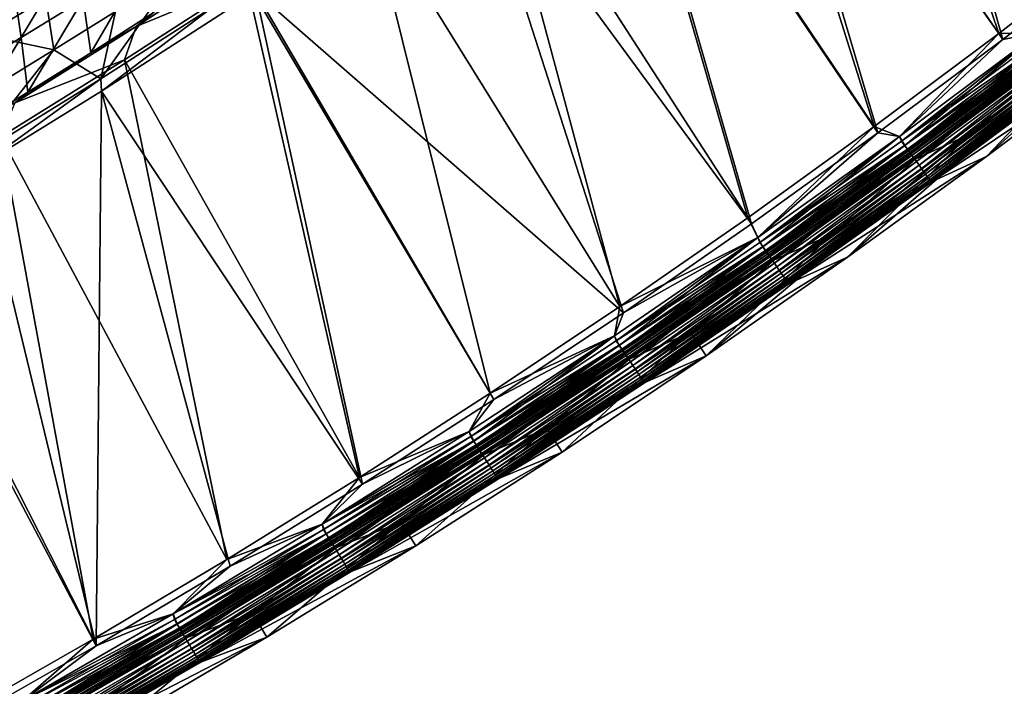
# Model space of a CAD drawing. Header units: metres. Extents: x 0 to 1400, y -1400 to 0.
# Tile 185 of 256: x 904 to 1010, y -1267 to -1196. Entities that reach past the tile are written whole.
import ezdxf

# ---------------------------------------------------------------- set-up
doc = ezdxf.new("R2010")
doc.units = ezdxf.units.M

msp = doc.modelspace()

# ---------------------------------------------------------------- linework, layer by layer
at = {"layer": 'None'}
for points in [[(991.632202, -1145.901978, -29.553452), (979.337158, -1155.432617, -29.555742), (1008.978149, -1197.192139)], [(994.620789, -1145.441162, -32.138237), (1009.408997, -1197.836792, -3), (980.805054, -1156.190308, -32.140785)], [(991.632202, -1145.901978, -29.553452), (1008.978149, -1197.192139), (1022.172974, -1186.978027)], [(1022.619324, -1187.611816, -3), (1009.408997, -1197.836792, -3), (994.620789, -1145.441162, -32.138237)], [(979.337158, -1155.432617, -29.555742), (967.000732, -1164.669067, -29.558224), (995.610413, -1207.178833)], [(979.337158, -1155.432617, -29.555742), (995.610413, -1207.178833), (1008.978149, -1197.192139)], [(980.805054, -1156.190308, -32.140785), (996.025513, -1207.834229, -3), (967.69165, -1166.013672, -32.143414)], [(1009.408997, -1197.836792, -3), (996.025513, -1207.834229, -3), (980.805054, -1156.190308, -32.140785)], [(967.000732, -1164.669067, -29.558224), (954.272705, -1173.868164, -29.560976), (982.072937, -1216.934326)], [(967.000732, -1164.669067, -29.558224), (982.072937, -1216.934326), (995.610413, -1207.178833)], [(967.69165, -1166.013672, -32.143414), (982.472107, -1217.599976, -3), (952.608948, -1176.873047, -32.146694)], [(996.025513, -1207.834229, -3), (982.472107, -1217.599976, -3), (967.69165, -1166.013672, -32.143414)], [(954.272705, -1173.868164, -29.560976), (941.347778, -1182.876465, -29.563961), (968.368835, -1226.454224)], [(954.272705, -1173.868164, -29.560976), (968.368835, -1226.454224), (982.072937, -1216.934326)], [(952.608948, -1176.873047, -32.146694), (968.75177, -1227.129883, -3), (929.362244, -1192.726685, -32.152252)], [(982.472107, -1217.599976, -3), (968.75177, -1227.129883, -3), (952.608948, -1176.873047, -32.146694)], [(941.347778, -1182.876465, -29.563961), (928.399048, -1191.573975, -29.567137), (954.501221, -1235.734253)], [(941.347778, -1182.876465, -29.563961), (954.501221, -1235.734253), (968.368835, -1226.454224)], [(1020.44751, -1196.994507, -80.052361), (1034.741333, -1185.786987, -80.052361), (1007.662964, -1210.390869, -80)], [(1007.662964, -1210.390869, -80), (1034.741333, -1185.786987, -80.052361), (1022.27594, -1199.372314, -80)], [(1013.270996, -1197.112671), (1022.172974, -1186.978027), (1008.978149, -1197.192139)], [(1013.271912, -1197.111938, -3), (1009.408997, -1197.836792, -3), (1022.619324, -1187.611816, -3)], [(909.967468, -1188.074707, -87.606979), (903.433899, -1192.08252, -87.588364), (904.26062, -1197.635498, -59.893303)], [(910.890198, -1193.526733, -59.906464), (909.967468, -1188.074707, -87.606979), (904.26062, -1197.635498, -59.893303)], [(916.553772, -1196.452515, -30.931053), (929.415771, -1188.059814, -30.934404), (918.385559, -1195.005493, -32.269985)], [(916.553772, -1196.452515, -30.931053), (928.399048, -1191.573975, -29.567137), (929.415771, -1188.059814, -30.934404)], [(910.890198, -1193.526733, -59.906464), (911.693787, -1199.275513, -32.264355), (917.476868, -1189.361938, -59.91935)], [(911.693787, -1199.275513, -32.264355), (918.385559, -1195.005493, -32.269985), (917.476868, -1189.361938, -59.91935)], [(924.854919, -1194.318115, -32.845299), (912.790894, -1202.063599, -32.845364), (920.894836, -1190.671143, -60.476784)], [(920.894836, -1190.671143, -60.476784), (912.790894, -1202.063599, -32.845364), (914.338013, -1194.840088, -60.469604)], [(928.399048, -1191.573975, -29.567137), (915.304016, -1200.045532, -29.570526), (940.473206, -1244.77002)], [(915.304016, -1200.045532, -29.570526), (928.399048, -1191.573975, -29.567137), (916.553772, -1196.452515, -30.931053)], [(928.399048, -1191.573975, -29.567137), (940.473206, -1244.77002), (954.501221, -1235.734253)], [(904.26062, -1197.635498, -59.893303), (903.433899, -1192.08252, -87.588364), (897.588501, -1201.687622, -59.879875)], [(906.873718, -1193.440674, -88.142143), (900.326599, -1197.399292, -88.12928), (899.443604, -1192.066162, -115.859711)], [(929.362244, -1192.726685, -32.152252), (940.822998, -1245.464478, -3), (912.835327, -1203.370239, -32.156548)], [(929.362244, -1192.726685, -32.152252), (912.835327, -1203.370239, -32.156548), (924.854919, -1194.318115, -32.845299)], [(968.75177, -1227.129883, -3), (954.867737, -1236.419556, -3), (929.362244, -1192.726685, -32.152252)], [(929.362244, -1192.726685, -32.152252), (954.867737, -1236.419556, -3), (940.822998, -1245.464478, -3)], [(907.738098, -1198.95459, -60.462349), (900.326599, -1197.399292, -88.12928), (906.873718, -1193.440674, -88.142143)], [(904.26062, -1197.635498, -59.893303), (904.95813, -1203.489868, -32.258533), (910.890198, -1193.526733, -59.906464)], [(904.95813, -1203.489868, -32.258533), (911.693787, -1199.275513, -32.264355), (910.890198, -1193.526733, -59.906464)], [(914.338013, -1194.840088, -60.469604), (907.738098, -1198.95459, -60.462349), (906.873718, -1193.440674, -88.142143)], [(912.790894, -1202.063599, -32.845364), (907.738098, -1198.95459, -60.462349), (914.338013, -1194.840088, -60.469604)], [(924.854919, -1194.318115, -32.845299), (912.835327, -1203.370239, -32.156548), (912.790894, -1202.063599, -32.845364)], [(911.693787, -1199.275513, -32.264355), (916.553772, -1196.452515, -30.931053), (918.385559, -1195.005493, -32.269985)], [(903.549377, -1204.624512, -30.927502), (916.553772, -1196.452515, -30.931053), (911.693787, -1199.275513, -32.264355)], [(903.549377, -1204.624512, -30.927502), (915.304016, -1200.045532, -29.570526), (916.553772, -1196.452515, -30.931053)], [(1005.879822, -1207.978882, -80.052361), (1020.44751, -1196.994507, -80.052361), (992.776794, -1221.178711, -80)], [(992.776794, -1221.178711, -80), (1020.44751, -1196.994507, -80.052361), (1007.662964, -1210.390869, -80)], [(1020.44751, -1196.994507, -80.052361), (1005.879822, -1207.978882, -80.052361), (1015.067444, -1199.476929, -5.918313)], [(897.588501, -1201.687622, -59.879875), (898.178833, -1207.647583, -32.252525), (904.26062, -1197.635498, -59.893303)], [(898.178833, -1207.647583, -32.252525), (904.95813, -1203.489868, -32.258533), (904.26062, -1197.635498, -59.893303)], [(907.738098, -1198.95459, -60.462349), (901.095215, -1203.014038, -60.455013), (900.326599, -1197.399292, -88.12928)], [(998.327942, -1208.234497), (1008.978149, -1197.192139), (995.610413, -1207.178833)], [(998.328918, -1208.233765, -3), (996.025513, -1207.834229, -3), (1009.408997, -1197.836792, -3)], [(998.895081, -1209.209229, -0.112516), (1013.270996, -1197.112671), (998.327942, -1208.234497)], [(998.327942, -1208.234497), (1013.270996, -1197.112671), (1008.978149, -1197.192139)], [(1013.271912, -1197.111938, -3), (998.328918, -1208.233765, -3), (1009.408997, -1197.836792, -3)], [(998.328918, -1208.233765, -3), (1013.271912, -1197.111938, -3), (998.554749, -1208.742432, -3.055977)], [(998.554749, -1208.742432, -3.055977), (1013.271912, -1197.111938, -3), (1013.520569, -1197.60791, -3.055977)], [(998.554749, -1208.742432, -3.055977), (1013.520569, -1197.60791, -3.055977), (1013.854797, -1198.048096, -3.221156)], [(998.880371, -1209.188965, -3.221156), (998.554749, -1208.742432, -3.055977), (1013.854797, -1198.048096, -3.221156)], [(998.880371, -1209.188965, -3.221156), (1013.854797, -1198.048096, -3.221156), (1014.162903, -1198.453857, -3.490045)], [(998.895081, -1209.209229, -0.112516), (1013.869873, -1198.067993, -0.112516), (1013.270996, -1197.112671)], [(999.227051, -1209.664551, -0.251606), (1013.869873, -1198.067993, -0.112516), (998.895081, -1209.209229, -0.112516)], [(999.227051, -1209.664551, -0.251606), (1014.210632, -1198.516724, -0.251606), (1013.869873, -1198.067993, -0.112516)], [(912.790894, -1202.063599, -32.845364), (898.209778, -1211.066895, -32.845406), (907.738098, -1198.95459, -60.462349)], [(898.209778, -1211.066895, -32.845406), (901.095215, -1203.014038, -60.455013), (907.738098, -1198.95459, -60.462349)], [(999.180542, -1209.600708, -3.490045), (998.880371, -1209.188965, -3.221156), (1014.162903, -1198.453857, -3.490045)], [(999.180542, -1209.600708, -3.490045), (1014.162903, -1198.453857, -3.490045), (1014.303528, -1198.63916, -3.660043)], [(999.317566, -1209.788696, -3.660043), (999.180542, -1209.600708, -3.490045), (1014.303528, -1198.63916, -3.660043)], [(999.549622, -1210.106812, -0.444534), (1014.210632, -1198.516724, -0.251606), (999.227051, -1209.664551, -0.251606)], [(1014.303528, -1198.63916, -3.660043), (1014.433594, -1198.810425, -3.851689), (999.317566, -1209.788696, -3.660043)], [(1014.433594, -1198.810425, -3.851689), (999.444275, -1209.962402, -3.851689), (999.317566, -1209.788696, -3.660043)], [(1014.433594, -1198.810425, -3.851689), (1014.656982, -1199.104614, -4.292985), (999.444275, -1209.962402, -3.851689)], [(1014.656982, -1199.104614, -4.292985), (999.661865, -1210.260864, -4.292985), (999.444275, -1209.962402, -3.851689)], [(999.549622, -1210.106812, -0.444534), (1014.541687, -1198.952759, -0.444534), (1014.210632, -1198.516724, -0.251606)], [(1000.152893, -1210.934326, -0.985015), (1014.541687, -1198.952759, -0.444534), (999.549622, -1210.106812, -0.444534)], [(1014.656982, -1199.104614, -4.292985), (1014.824951, -1199.325806, -4.797701), (999.661865, -1210.260864, -4.292985)], [(1000.152893, -1210.934326, -0.985015), (1015.161011, -1199.768311, -0.985015), (1014.541687, -1198.952759, -0.444534)], [(915.304016, -1200.045532, -29.570526), (902.065857, -1208.286377, -29.574127), (926.287964, -1253.556885)], [(902.065857, -1208.286377, -29.574127), (915.304016, -1200.045532, -29.570526), (903.549377, -1204.624512, -30.927502)], [(904.95813, -1203.489868, -32.258533), (903.549377, -1204.624512, -30.927502), (911.693787, -1199.275513, -32.264355)], [(915.304016, -1200.045532, -29.570526), (926.287964, -1253.556885), (940.473206, -1244.77002)], [(1014.824951, -1199.325806, -4.797701), (999.8255, -1210.485352, -4.797701), (999.661865, -1210.260864, -4.292985)], [(1014.824951, -1199.325806, -4.797701), (1014.930603, -1199.464966, -5.347445), (999.8255, -1210.485352, -4.797701)], [(1014.930603, -1199.464966, -5.347445), (999.928528, -1210.626587, -5.347445), (999.8255, -1210.485352, -4.797701)], [(1014.930603, -1199.464966, -5.347445), (1015.067444, -1199.476929, -5.918313), (999.928528, -1210.626587, -5.347445)], [(1015.067444, -1199.476929, -5.918313), (1000.07959, -1210.634399, -5.918313), (999.928528, -1210.626587, -5.347445)], [(1015.067444, -1199.476929, -5.918313), (1005.879822, -1207.978882, -80.052361), (1000.07959, -1210.634399, -5.918313)], [(1000.428406, -1211.312134, -1.326719), (1015.161011, -1199.768311, -0.985015), (1000.152893, -1210.934326, -0.985015)], [(1000.428406, -1211.312134, -1.326719), (1015.443787, -1200.140747, -1.326719), (1015.161011, -1199.768311, -0.985015)], [(1000.683044, -1211.661377, -1.711938), (1015.443787, -1200.140747, -1.326719), (1000.428406, -1211.312134, -1.326719)], [(1000.683044, -1211.661377, -1.711938), (1015.705139, -1200.484985, -1.711938), (1015.443787, -1200.140747, -1.326719)], [(1016.881592, -1201.865723, -5.865956), (1001.847046, -1213.057861, -5.865956), (1022.27594, -1199.372314, -80)], [(1022.27594, -1199.372314, -80), (1001.847046, -1213.057861, -5.865956), (1007.662964, -1210.390869, -80)], [(1000.914429, -1211.97876, -2.137379), (1015.705139, -1200.484985, -1.711938), (1000.683044, -1211.661377, -1.711938)], [(1000.914429, -1211.97876, -2.137379), (1015.942627, -1200.797729, -2.137379), (1015.705139, -1200.484985, -1.711938)], [(1001.120483, -1212.261353, -2.598965), (1015.942627, -1200.797729, -2.137379), (1000.914429, -1211.97876, -2.137379)], [(1001.120483, -1212.261353, -2.598965), (1016.154175, -1201.076416, -2.598965), (1015.942627, -1200.797729, -2.137379)], [(1001.299438, -1212.506836, -3.09242), (1016.154175, -1201.076416, -2.598965), (1001.120483, -1212.261353, -2.598965)], [(1001.299438, -1212.506836, -3.09242), (1016.33783, -1201.318237, -3.09242), (1016.154175, -1201.076416, -2.598965)], [(1001.449402, -1212.712402, -3.61347), (1016.33783, -1201.318237, -3.09242), (1001.299438, -1212.506836, -3.09242)], [(1001.449402, -1212.712402, -3.61347), (1016.49176, -1201.520996, -3.61347), (1016.33783, -1201.318237, -3.09242)], [(912.790894, -1202.063599, -32.845364), (899.8078, -1211.405151, -32.160126), (898.209778, -1211.066895, -32.845406)], [(912.835327, -1203.370239, -32.156548), (899.8078, -1211.405151, -32.160126), (912.790894, -1202.063599, -32.845364)], [(1001.568665, -1212.876099, -4.157492), (1016.49176, -1201.520996, -3.61347), (1001.449402, -1212.712402, -3.61347)], [(1001.568665, -1212.876099, -4.157492), (1016.614197, -1201.682251, -4.157492), (1016.49176, -1201.520996, -3.61347)], [(1001.656372, -1212.996338, -4.718482), (1016.614197, -1201.682251, -4.157492), (1001.568665, -1212.876099, -4.157492)], [(1001.656372, -1212.996338, -4.718482), (1016.704224, -1201.800781, -4.718482), (1016.614197, -1201.682251, -4.157492)], [(1001.711853, -1213.07251, -5.290087), (1016.704224, -1201.800781, -4.718482), (1001.656372, -1212.996338, -4.718482)], [(1001.711853, -1213.07251, -5.290087), (1016.761169, -1201.875854, -5.290087), (1016.704224, -1201.800781, -4.718482)], [(1001.847046, -1213.057861, -5.865956), (1016.761169, -1201.875854, -5.290087), (1001.711853, -1213.07251, -5.290087)], [(1001.847046, -1213.057861, -5.865956), (1016.881592, -1201.865723, -5.865956), (1016.761169, -1201.875854, -5.290087)], [(912.264648, -1262.802002, -3), (899.8078, -1211.405151, -32.160126), (912.835327, -1203.370239, -32.156548)], [(912.835327, -1203.370239, -32.156548), (926.620911, -1254.260254, -3), (912.264648, -1262.802002, -3)], [(940.822998, -1245.464478, -3), (926.620911, -1254.260254, -3), (912.835327, -1203.370239, -32.156548)], [(903.549377, -1204.624512, -30.927502), (904.95813, -1203.489868, -32.258533), (898.178833, -1207.647583, -32.252525)], [(983.171875, -1219.064087), (995.610413, -1207.178833), (982.072937, -1216.934326)], [(983.171875, -1219.064087), (998.327942, -1208.234497), (995.610413, -1207.178833)], [(902.065857, -1208.286377, -29.574127), (888.687866, -1216.292114, -29.577934), (911.94873, -1262.09021)], [(902.065857, -1208.286377, -29.574127), (911.94873, -1262.09021), (926.287964, -1253.556885)], [(991.039795, -1218.733276, -80.052361), (1005.879822, -1207.978882, -80.052361), (977.619141, -1231.72876, -80)], [(977.619141, -1231.72876, -80), (1005.879822, -1207.978882, -80.052361), (992.776794, -1221.178711, -80)], [(983.172852, -1219.063477, -3), (982.472107, -1217.599976, -3), (996.025513, -1207.834229, -3)], [(983.707764, -1220.058716, -0.112516), (998.327942, -1208.234497), (983.171875, -1219.064087)], [(998.328918, -1208.233765, -3), (983.172852, -1219.063477, -3), (996.025513, -1207.834229, -3)], [(983.172852, -1219.063477, -3), (998.328918, -1208.233765, -3), (983.376587, -1219.585449, -3.055977)], [(983.376587, -1219.585449, -3.055977), (998.328918, -1208.233765, -3), (998.554749, -1208.742432, -3.055977)], [(983.707764, -1220.058716, -0.112516), (998.895081, -1209.209229, -0.112516), (998.327942, -1208.234497)], [(1005.879822, -1207.978882, -80.052361), (991.039795, -1218.733276, -80.052361), (1000.07959, -1210.634399, -5.918313)], [(983.376587, -1219.585449, -3.055977), (998.554749, -1208.742432, -3.055977), (998.880371, -1209.188965, -3.221156)], [(983.69342, -1220.038208, -3.221156), (983.376587, -1219.585449, -3.055977), (998.880371, -1209.188965, -3.221156)], [(983.69342, -1220.038208, -3.221156), (998.880371, -1209.188965, -3.221156), (999.180542, -1209.600708, -3.490045)], [(983.985535, -1220.455688, -3.490045), (983.69342, -1220.038208, -3.221156), (999.180542, -1209.600708, -3.490045)], [(984.030823, -1220.520386, -0.251606), (998.895081, -1209.209229, -0.112516), (983.707764, -1220.058716, -0.112516)], [(983.985535, -1220.455688, -3.490045), (999.180542, -1209.600708, -3.490045), (999.317566, -1209.788696, -3.660043)], [(984.030823, -1220.520386, -0.251606), (999.227051, -1209.664551, -0.251606), (998.895081, -1209.209229, -0.112516)], [(984.344727, -1220.968872, -0.444534), (999.227051, -1209.664551, -0.251606), (984.030823, -1220.520386, -0.251606)], [(984.344727, -1220.968872, -0.444534), (999.549622, -1210.106812, -0.444534), (999.227051, -1209.664551, -0.251606)], [(984.118958, -1220.64624, -3.660043), (983.985535, -1220.455688, -3.490045), (999.317566, -1209.788696, -3.660043)], [(999.317566, -1209.788696, -3.660043), (999.444275, -1209.962402, -3.851689), (984.118958, -1220.64624, -3.660043)], [(999.444275, -1209.962402, -3.851689), (984.242188, -1220.822388, -3.851689), (984.118958, -1220.64624, -3.660043)], [(999.444275, -1209.962402, -3.851689), (999.661865, -1210.260864, -4.292985), (984.242188, -1220.822388, -3.851689)], [(999.661865, -1210.260864, -4.292985), (984.453979, -1221.125122, -4.292985), (984.242188, -1220.822388, -3.851689)], [(984.931824, -1221.807983, -0.985015), (999.549622, -1210.106812, -0.444534), (984.344727, -1220.968872, -0.444534)], [(999.661865, -1210.260864, -4.292985), (999.8255, -1210.485352, -4.797701), (984.453979, -1221.125122, -4.292985)], [(999.8255, -1210.485352, -4.797701), (984.61322, -1221.352661, -4.797701), (984.453979, -1221.125122, -4.292985)], [(999.8255, -1210.485352, -4.797701), (999.928528, -1210.626587, -5.347445), (984.61322, -1221.352661, -4.797701)], [(999.928528, -1210.626587, -5.347445), (984.71344, -1221.49585, -5.347445), (984.61322, -1221.352661, -4.797701)], [(999.928528, -1210.626587, -5.347445), (1000.07959, -1210.634399, -5.918313), (984.71344, -1221.49585, -5.347445)], [(1000.07959, -1210.634399, -5.918313), (984.87616, -1221.496704, -5.918313), (984.71344, -1221.49585, -5.347445)], [(1000.07959, -1210.634399, -5.918313), (991.039795, -1218.733276, -80.052361), (984.87616, -1221.496704, -5.918313)], [(984.931824, -1221.807983, -0.985015), (1000.152893, -1210.934326, -0.985015), (999.549622, -1210.106812, -0.444534)], [(1001.847046, -1213.057861, -5.865956), (986.596252, -1223.953979, -5.865956), (1007.662964, -1210.390869, -80)], [(1007.662964, -1210.390869, -80), (986.596252, -1223.953979, -5.865956), (992.776794, -1221.178711, -80)], [(888.652283, -1218.042725, -32.163315), (899.8078, -1211.405151, -32.160126), (912.264648, -1262.802002, -3)], [(985.199951, -1222.19104, -1.326719), (1000.152893, -1210.934326, -0.985015), (984.931824, -1221.807983, -0.985015)], [(985.199951, -1222.19104, -1.326719), (1000.428406, -1211.312134, -1.326719), (1000.152893, -1210.934326, -0.985015)], [(985.447754, -1222.545166, -1.711938), (1000.428406, -1211.312134, -1.326719), (985.199951, -1222.19104, -1.326719)], [(985.447754, -1222.545166, -1.711938), (1000.683044, -1211.661377, -1.711938), (1000.428406, -1211.312134, -1.326719)], [(985.672913, -1222.866943, -2.137379), (1000.683044, -1211.661377, -1.711938), (985.447754, -1222.545166, -1.711938)], [(985.672913, -1222.866943, -2.137379), (1000.914429, -1211.97876, -2.137379), (1000.683044, -1211.661377, -1.711938)], [(985.873474, -1223.153564, -2.598965), (1000.914429, -1211.97876, -2.137379), (985.672913, -1222.866943, -2.137379)], [(985.873474, -1223.153564, -2.598965), (1001.120483, -1212.261353, -2.598965), (1000.914429, -1211.97876, -2.137379)], [(986.047607, -1223.402344, -3.09242), (1001.120483, -1212.261353, -2.598965), (985.873474, -1223.153564, -2.598965)], [(986.047607, -1223.402344, -3.09242), (1001.299438, -1212.506836, -3.09242), (1001.120483, -1212.261353, -2.598965)], [(986.193542, -1223.61084, -3.61347), (1001.299438, -1212.506836, -3.09242), (986.047607, -1223.402344, -3.09242)], [(986.193542, -1223.61084, -3.61347), (1001.449402, -1212.712402, -3.61347), (1001.299438, -1212.506836, -3.09242)], [(986.309631, -1223.776733, -4.157492), (1001.449402, -1212.712402, -3.61347), (986.193542, -1223.61084, -3.61347)], [(986.309631, -1223.776733, -4.157492), (1001.568665, -1212.876099, -4.157492), (1001.449402, -1212.712402, -3.61347)], [(986.394958, -1223.898804, -4.718482), (1001.568665, -1212.876099, -4.157492), (986.309631, -1223.776733, -4.157492)], [(986.394958, -1223.898804, -4.718482), (1001.656372, -1212.996338, -4.718482), (1001.568665, -1212.876099, -4.157492)], [(986.448975, -1223.975952, -5.290087), (1001.656372, -1212.996338, -4.718482), (986.394958, -1223.898804, -4.718482)], [(986.448975, -1223.975952, -5.290087), (1001.711853, -1213.07251, -5.290087), (1001.656372, -1212.996338, -4.718482)], [(986.596252, -1223.953979, -5.865956), (1001.711853, -1213.07251, -5.290087), (986.448975, -1223.975952, -5.290087)], [(986.596252, -1223.953979, -5.865956), (1001.847046, -1213.057861, -5.865956), (1001.711853, -1213.07251, -5.290087)], [(888.687866, -1216.292114, -29.577934), (897.458801, -1270.365112), (911.94873, -1262.09021)], [(968.368835, -1226.454224), (983.171875, -1219.064087), (982.072937, -1216.934326)], [(897.757446, -1271.084839, -3), (888.652283, -1218.042725, -32.163315), (912.264648, -1262.802002, -3)], [(982.472107, -1217.599976, -3), (983.172852, -1219.063477, -3), (968.75177, -1227.129883, -3)], [(983.171875, -1219.064087), (967.808472, -1229.597656), (968.31366, -1230.612305, -0.112516)], [(967.808472, -1229.597656), (983.171875, -1219.064087), (968.368835, -1226.454224)], [(983.172852, -1219.063477, -3), (967.809509, -1229.596924, -3), (968.75177, -1227.129883, -3)], [(967.809509, -1229.596924, -3), (983.172852, -1219.063477, -3), (967.99176, -1230.13269, -3.055977)], [(967.99176, -1230.13269, -3.055977), (983.172852, -1219.063477, -3), (983.376587, -1219.585449, -3.055977)], [(968.31366, -1230.612305, -0.112516), (983.707764, -1220.058716, -0.112516), (983.171875, -1219.064087)], [(991.039795, -1218.733276, -80.052361), (975.929138, -1229.25061, -80.052361), (984.87616, -1221.496704, -5.918313)], [(975.929138, -1229.25061, -80.052361), (991.039795, -1218.733276, -80.052361), (977.619141, -1231.72876, -80)], [(967.99176, -1230.13269, -3.055977), (983.376587, -1219.585449, -3.055977), (983.69342, -1220.038208, -3.221156)], [(968.299744, -1230.591553, -3.221156), (967.99176, -1230.13269, -3.055977), (983.69342, -1220.038208, -3.221156)], [(968.299744, -1230.591553, -3.221156), (983.69342, -1220.038208, -3.221156), (983.985535, -1220.455688, -3.490045)], [(968.627747, -1231.0802, -0.251606), (983.707764, -1220.058716, -0.112516), (968.31366, -1230.612305, -0.112516)], [(968.627747, -1231.0802, -0.251606), (984.030823, -1220.520386, -0.251606), (983.707764, -1220.058716, -0.112516)], [(968.583679, -1231.014648, -3.490045), (968.299744, -1230.591553, -3.221156), (983.985535, -1220.455688, -3.490045)], [(968.583679, -1231.014648, -3.490045), (983.985535, -1220.455688, -3.490045), (984.118958, -1220.64624, -3.660043)], [(968.713379, -1231.207764, -3.660043), (968.583679, -1231.014648, -3.490045), (984.118958, -1220.64624, -3.660043)], [(968.932861, -1231.534668, -0.444534), (984.030823, -1220.520386, -0.251606), (968.627747, -1231.0802, -0.251606)], [(984.118958, -1220.64624, -3.660043), (984.242188, -1220.822388, -3.851689), (968.713379, -1231.207764, -3.660043)], [(984.242188, -1220.822388, -3.851689), (968.833191, -1231.38623, -3.851689), (968.713379, -1231.207764, -3.660043)], [(984.242188, -1220.822388, -3.851689), (984.453979, -1221.125122, -4.292985), (968.833191, -1231.38623, -3.851689)], [(984.453979, -1221.125122, -4.292985), (969.039063, -1231.692993, -4.292985), (968.833191, -1231.38623, -3.851689)], [(968.932861, -1231.534668, -0.444534), (984.344727, -1220.968872, -0.444534), (984.030823, -1220.520386, -0.251606)], [(969.50354, -1232.38501, -0.985015), (984.344727, -1220.968872, -0.444534), (968.932861, -1231.534668, -0.444534)], [(984.453979, -1221.125122, -4.292985), (984.61322, -1221.352661, -4.797701), (969.039063, -1231.692993, -4.292985)], [(984.61322, -1221.352661, -4.797701), (969.193848, -1231.923584, -4.797701), (969.039063, -1231.692993, -4.292985)], [(984.61322, -1221.352661, -4.797701), (984.71344, -1221.49585, -5.347445), (969.193848, -1231.923584, -4.797701)], [(969.50354, -1232.38501, -0.985015), (984.931824, -1221.807983, -0.985015), (984.344727, -1220.968872, -0.444534)], [(986.596252, -1223.953979, -5.865956), (971.134338, -1234.549316, -5.865956), (992.776794, -1221.178711, -80)], [(992.776794, -1221.178711, -80), (971.134338, -1234.549316, -5.865956), (977.619141, -1231.72876, -80)], [(984.71344, -1221.49585, -5.347445), (969.29126, -1232.068726, -5.347445), (969.193848, -1231.923584, -4.797701)], [(984.71344, -1221.49585, -5.347445), (984.87616, -1221.496704, -5.918313), (969.29126, -1232.068726, -5.347445)], [(984.87616, -1221.496704, -5.918313), (969.46228, -1232.05896, -5.918313), (969.29126, -1232.068726, -5.347445)], [(984.87616, -1221.496704, -5.918313), (975.929138, -1229.25061, -80.052361), (969.46228, -1232.05896, -5.918313)], [(969.76416, -1232.773315, -1.326719), (984.931824, -1221.807983, -0.985015), (969.50354, -1232.38501, -0.985015)], [(969.76416, -1232.773315, -1.326719), (985.199951, -1222.19104, -1.326719), (984.931824, -1221.807983, -0.985015)], [(970.005066, -1233.13208, -1.711938), (985.199951, -1222.19104, -1.326719), (969.76416, -1232.773315, -1.326719)], [(970.005066, -1233.13208, -1.711938), (985.447754, -1222.545166, -1.711938), (985.199951, -1222.19104, -1.326719)], [(970.223938, -1233.45813, -2.137379), (985.447754, -1222.545166, -1.711938), (970.005066, -1233.13208, -1.711938)], [(970.223938, -1233.45813, -2.137379), (985.672913, -1222.866943, -2.137379), (985.447754, -1222.545166, -1.711938)], [(970.418884, -1233.748657, -2.598965), (985.672913, -1222.866943, -2.137379), (970.223938, -1233.45813, -2.137379)], [(970.418884, -1233.748657, -2.598965), (985.873474, -1223.153564, -2.598965), (985.672913, -1222.866943, -2.137379)], [(970.588135, -1234.000854, -3.09242), (985.873474, -1223.153564, -2.598965), (970.418884, -1233.748657, -2.598965)], [(970.588135, -1234.000854, -3.09242), (986.047607, -1223.402344, -3.09242), (985.873474, -1223.153564, -2.598965)], [(970.72998, -1234.212158, -3.61347), (986.047607, -1223.402344, -3.09242), (970.588135, -1234.000854, -3.09242)], [(970.72998, -1234.212158, -3.61347), (986.193542, -1223.61084, -3.61347), (986.047607, -1223.402344, -3.09242)], [(970.842834, -1234.380249, -4.157492), (986.193542, -1223.61084, -3.61347), (970.72998, -1234.212158, -3.61347)], [(970.842834, -1234.380249, -4.157492), (986.309631, -1223.776733, -4.157492), (986.193542, -1223.61084, -3.61347)], [(970.925781, -1234.503906, -4.718482), (986.309631, -1223.776733, -4.157492), (970.842834, -1234.380249, -4.157492)], [(970.925781, -1234.503906, -4.718482), (986.394958, -1223.898804, -4.718482), (986.309631, -1223.776733, -4.157492)], [(970.978333, -1234.582031, -5.290087), (986.394958, -1223.898804, -4.718482), (970.925781, -1234.503906, -4.718482)], [(970.978333, -1234.582031, -5.290087), (986.448975, -1223.975952, -5.290087), (986.394958, -1223.898804, -4.718482)], [(971.134338, -1234.549316, -5.865956), (986.448975, -1223.975952, -5.290087), (970.978333, -1234.582031, -5.290087)], [(971.134338, -1234.549316, -5.865956), (986.596252, -1223.953979, -5.865956), (986.448975, -1223.975952, -5.290087)], [(954.501221, -1235.734253), (967.808472, -1229.597656), (968.368835, -1226.454224)], [(968.75177, -1227.129883, -3), (967.809509, -1229.596924, -3), (954.867737, -1236.419556, -3)], [(967.808472, -1229.597656), (952.24353, -1239.830933), (952.718628, -1240.865967, -0.112516)], [(952.24353, -1239.830933), (967.808472, -1229.597656), (954.501221, -1235.734253)], [(967.809509, -1229.596924, -3), (952.244568, -1239.8302, -3), (954.867737, -1236.419556, -3)], [(952.244568, -1239.8302, -3), (967.809509, -1229.596924, -3), (952.406006, -1240.380127, -3.055977)], [(952.406006, -1240.380127, -3.055977), (967.809509, -1229.596924, -3), (967.99176, -1230.13269, -3.055977)], [(967.808472, -1229.597656), (952.718628, -1240.865967, -0.112516), (968.31366, -1230.612305, -0.112516)], [(975.929138, -1229.25061, -80.052361), (960.549744, -1239.523682, -80.052361), (969.46228, -1232.05896, -5.918313)], [(960.549744, -1239.523682, -80.052361), (975.929138, -1229.25061, -80.052361), (962.191833, -1242.033813, -80)], [(975.929138, -1229.25061, -80.052361), (977.619141, -1231.72876, -80), (962.191833, -1242.033813, -80)], [(952.406006, -1240.380127, -3.055977), (967.99176, -1230.13269, -3.055977), (968.299744, -1230.591553, -3.221156)], [(952.705078, -1240.844971, -3.221156), (952.406006, -1240.380127, -3.055977), (968.299744, -1230.591553, -3.221156)], [(952.705078, -1240.844971, -3.221156), (968.299744, -1230.591553, -3.221156), (968.583679, -1231.014648, -3.490045)], [(968.31366, -1230.612305, -0.112516), (952.718628, -1240.865967, -0.112516), (953.023499, -1241.339844, -0.251606)], [(953.023499, -1241.339844, -0.251606), (968.627747, -1231.0802, -0.251606), (968.31366, -1230.612305, -0.112516)], [(952.980774, -1241.273438, -3.490045), (952.705078, -1240.844971, -3.221156), (968.583679, -1231.014648, -3.490045)], [(952.980774, -1241.273438, -3.490045), (968.583679, -1231.014648, -3.490045), (968.713379, -1231.207764, -3.660043)], [(953.106628, -1241.468994, -3.660043), (952.980774, -1241.273438, -3.490045), (968.713379, -1231.207764, -3.660043)], [(953.319702, -1241.800171, -0.444534), (968.627747, -1231.0802, -0.251606), (953.023499, -1241.339844, -0.251606)], [(968.713379, -1231.207764, -3.660043), (968.833191, -1231.38623, -3.851689), (953.106628, -1241.468994, -3.660043)], [(968.833191, -1231.38623, -3.851689), (953.222961, -1241.649902, -3.851689), (953.106628, -1241.468994, -3.660043)], [(968.833191, -1231.38623, -3.851689), (969.039063, -1231.692993, -4.292985), (953.222961, -1241.649902, -3.851689)], [(969.039063, -1231.692993, -4.292985), (953.422852, -1241.960449, -4.292985), (953.222961, -1241.649902, -3.851689)], [(953.319702, -1241.800171, -0.444534), (968.932861, -1231.534668, -0.444534), (968.627747, -1231.0802, -0.251606)], [(953.87384, -1242.661377, -0.985015), (968.932861, -1231.534668, -0.444534), (953.319702, -1241.800171, -0.444534)], [(969.039063, -1231.692993, -4.292985), (969.193848, -1231.923584, -4.797701), (953.422852, -1241.960449, -4.292985)], [(953.87384, -1242.661377, -0.985015), (969.50354, -1232.38501, -0.985015), (968.932861, -1231.534668, -0.444534)], [(971.134338, -1234.549316, -5.865956), (955.467529, -1244.84021, -5.865956), (977.619141, -1231.72876, -80)], [(977.619141, -1231.72876, -80), (955.467529, -1244.84021, -5.865956), (962.191833, -1242.033813, -80)], [(969.193848, -1231.923584, -4.797701), (953.57312, -1242.194092, -4.797701), (953.422852, -1241.960449, -4.292985)], [(969.193848, -1231.923584, -4.797701), (969.29126, -1232.068726, -5.347445), (953.57312, -1242.194092, -4.797701)], [(969.29126, -1232.068726, -5.347445), (953.667725, -1242.341064, -5.347445), (953.57312, -1242.194092, -4.797701)], [(969.29126, -1232.068726, -5.347445), (969.46228, -1232.05896, -5.918313), (953.667725, -1242.341064, -5.347445)], [(969.46228, -1232.05896, -5.918313), (953.844116, -1242.317993, -5.918313), (953.667725, -1242.341064, -5.347445)], [(969.46228, -1232.05896, -5.918313), (960.549744, -1239.523682, -80.052361), (953.844116, -1242.317993, -5.918313)], [(954.126831, -1243.054688, -1.326719), (969.50354, -1232.38501, -0.985015), (953.87384, -1242.661377, -0.985015)], [(954.126831, -1243.054688, -1.326719), (969.76416, -1232.773315, -1.326719), (969.50354, -1232.38501, -0.985015)], [(954.360718, -1243.418091, -1.711938), (969.76416, -1232.773315, -1.326719), (954.126831, -1243.054688, -1.326719)], [(954.360718, -1243.418091, -1.711938), (970.005066, -1233.13208, -1.711938), (969.76416, -1232.773315, -1.326719)], [(954.573181, -1243.748413, -2.137379), (970.005066, -1233.13208, -1.711938), (954.360718, -1243.418091, -1.711938)], [(954.573181, -1243.748413, -2.137379), (970.223938, -1233.45813, -2.137379), (970.005066, -1233.13208, -1.711938)], [(954.762451, -1244.042603, -2.598965), (970.223938, -1233.45813, -2.137379), (954.573181, -1243.748413, -2.137379)], [(954.762451, -1244.042603, -2.598965), (970.418884, -1233.748657, -2.598965), (970.223938, -1233.45813, -2.137379)], [(954.926819, -1244.297974, -3.09242), (970.418884, -1233.748657, -2.598965), (954.762451, -1244.042603, -2.598965)], [(954.926819, -1244.297974, -3.09242), (970.588135, -1234.000854, -3.09242), (970.418884, -1233.748657, -2.598965)], [(955.064514, -1244.512085, -3.61347), (970.588135, -1234.000854, -3.09242), (954.926819, -1244.297974, -3.09242)], [(955.064514, -1244.512085, -3.61347), (970.72998, -1234.212158, -3.61347), (970.588135, -1234.000854, -3.09242)], [(955.174072, -1244.682251, -4.157492), (970.72998, -1234.212158, -3.61347), (955.064514, -1244.512085, -3.61347)], [(955.174072, -1244.682251, -4.157492), (970.842834, -1234.380249, -4.157492), (970.72998, -1234.212158, -3.61347)], [(955.254639, -1244.807495, -4.718482), (970.842834, -1234.380249, -4.157492), (955.174072, -1244.682251, -4.157492)], [(955.254639, -1244.807495, -4.718482), (970.925781, -1234.503906, -4.718482), (970.842834, -1234.380249, -4.157492)], [(955.305603, -1244.886719, -5.290087), (970.925781, -1234.503906, -4.718482), (955.254639, -1244.807495, -4.718482)], [(955.305603, -1244.886719, -5.290087), (970.978333, -1234.582031, -5.290087), (970.925781, -1234.503906, -4.718482)], [(955.467529, -1244.84021, -5.865956), (970.978333, -1234.582031, -5.290087), (955.305603, -1244.886719, -5.290087)], [(955.467529, -1244.84021, -5.865956), (971.134338, -1234.549316, -5.865956), (970.978333, -1234.582031, -5.290087)], [(940.473206, -1244.77002), (952.24353, -1239.830933), (954.501221, -1235.734253)], [(954.867737, -1236.419556, -3), (952.244568, -1239.8302, -3), (940.822998, -1245.464478, -3)], [(952.24353, -1239.830933), (936.48291, -1249.760254), (952.718628, -1240.865967, -0.112516)], [(936.48291, -1249.760254), (952.24353, -1239.830933), (940.473206, -1244.77002)], [(952.244568, -1239.8302, -3), (936.484009, -1249.759644, -3), (940.822998, -1245.464478, -3)], [(936.484009, -1249.759644, -3), (952.244568, -1239.8302, -3), (952.406006, -1240.380127, -3.055977)], [(960.549744, -1239.523682, -80.052361), (944.911865, -1249.540039, -80.052361), (953.844116, -1242.317993, -5.918313)], [(944.911865, -1249.540039, -80.052361), (960.549744, -1239.523682, -80.052361), (946.50531, -1252.081421, -80)], [(960.549744, -1239.523682, -80.052361), (962.191833, -1242.033813, -80), (946.50531, -1252.081421, -80)], [(952.718628, -1240.865967, -0.112516), (936.48291, -1249.760254), (936.928284, -1250.81543, -0.112516)], [(936.484009, -1249.759644, -3), (952.406006, -1240.380127, -3.055977), (936.625183, -1250.323608, -3.055977)], [(936.625183, -1250.323608, -3.055977), (952.406006, -1240.380127, -3.055977), (952.705078, -1240.844971, -3.221156)], [(936.915161, -1250.794189, -3.221156), (936.625183, -1250.323608, -3.055977), (952.705078, -1240.844971, -3.221156)], [(936.915161, -1250.794189, -3.221156), (952.705078, -1240.844971, -3.221156), (952.980774, -1241.273438, -3.490045)], [(937.182495, -1251.227905, -3.490045), (936.915161, -1250.794189, -3.221156), (952.980774, -1241.273438, -3.490045)], [(952.718628, -1240.865967, -0.112516), (936.928284, -1250.81543, -0.112516), (937.223938, -1251.295166, -0.251606)], [(937.182495, -1251.227905, -3.490045), (952.980774, -1241.273438, -3.490045), (953.106628, -1241.468994, -3.660043)], [(952.718628, -1240.865967, -0.112516), (937.223938, -1251.295166, -0.251606), (953.023499, -1241.339844, -0.251606)], [(953.023499, -1241.339844, -0.251606), (937.223938, -1251.295166, -0.251606), (937.511169, -1251.76123, -0.444534)], [(937.511169, -1251.76123, -0.444534), (953.319702, -1241.800171, -0.444534), (953.023499, -1241.339844, -0.251606)], [(937.304504, -1251.425903, -3.660043), (937.182495, -1251.227905, -3.490045), (953.106628, -1241.468994, -3.660043)], [(953.106628, -1241.468994, -3.660043), (953.222961, -1241.649902, -3.851689), (937.304504, -1251.425903, -3.660043)], [(953.222961, -1241.649902, -3.851689), (937.417358, -1251.609009, -3.851689), (937.304504, -1251.425903, -3.660043)], [(953.222961, -1241.649902, -3.851689), (953.422852, -1241.960449, -4.292985), (937.417358, -1251.609009, -3.851689)], [(953.422852, -1241.960449, -4.292985), (937.611145, -1251.923462, -4.292985), (937.417358, -1251.609009, -3.851689)], [(938.048401, -1252.633057, -0.985015), (953.319702, -1241.800171, -0.444534), (937.511169, -1251.76123, -0.444534)], [(953.422852, -1241.960449, -4.292985), (953.57312, -1242.194092, -4.797701), (937.611145, -1251.923462, -4.292985)], [(953.57312, -1242.194092, -4.797701), (937.756836, -1252.159912, -4.797701), (937.611145, -1251.923462, -4.292985)], [(953.57312, -1242.194092, -4.797701), (953.667725, -1242.341064, -5.347445), (937.756836, -1252.159912, -4.797701)], [(953.667725, -1242.341064, -5.347445), (937.848572, -1252.308716, -5.347445), (937.756836, -1252.159912, -4.797701)], [(953.667725, -1242.341064, -5.347445), (953.844116, -1242.317993, -5.918313), (937.848572, -1252.308716, -5.347445)], [(953.844116, -1242.317993, -5.918313), (938.028381, -1252.270752, -5.918313), (937.848572, -1252.308716, -5.347445)], [(953.844116, -1242.317993, -5.918313), (944.911865, -1249.540039, -80.052361), (938.028381, -1252.270752, -5.918313)], [(938.048401, -1252.633057, -0.985015), (953.87384, -1242.661377, -0.985015), (953.319702, -1241.800171, -0.444534)], [(955.467529, -1244.84021, -5.865956), (939.602478, -1254.823975, -5.865956), (962.191833, -1242.033813, -80)], [(962.191833, -1242.033813, -80), (939.602478, -1254.823975, -5.865956), (946.50531, -1252.081421, -80)], [(938.293762, -1253.031128, -1.326719), (953.87384, -1242.661377, -0.985015), (938.048401, -1252.633057, -0.985015)], [(938.293762, -1253.031128, -1.326719), (954.126831, -1243.054688, -1.326719), (953.87384, -1242.661377, -0.985015)], [(938.520508, -1253.399048, -1.711938), (954.126831, -1243.054688, -1.326719), (938.293762, -1253.031128, -1.326719)], [(938.520508, -1253.399048, -1.711938), (954.360718, -1243.418091, -1.711938), (954.126831, -1243.054688, -1.326719)], [(938.726563, -1253.733398, -2.137379), (954.360718, -1243.418091, -1.711938), (938.520508, -1253.399048, -1.711938)], [(938.726563, -1253.733398, -2.137379), (954.573181, -1243.748413, -2.137379), (954.360718, -1243.418091, -1.711938)], [(938.910095, -1254.031128, -2.598965), (954.573181, -1243.748413, -2.137379), (938.726563, -1253.733398, -2.137379)], [(938.910095, -1254.031128, -2.598965), (954.762451, -1244.042603, -2.598965), (954.573181, -1243.748413, -2.137379)], [(939.069458, -1254.289795, -3.09242), (954.762451, -1244.042603, -2.598965), (938.910095, -1254.031128, -2.598965)], [(939.069458, -1254.289795, -3.09242), (954.926819, -1244.297974, -3.09242), (954.762451, -1244.042603, -2.598965)], [(939.203003, -1254.50647, -3.61347), (954.926819, -1244.297974, -3.09242), (939.069458, -1254.289795, -3.09242)], [(939.203003, -1254.50647, -3.61347), (955.064514, -1244.512085, -3.61347), (954.926819, -1244.297974, -3.09242)], [(939.309204, -1254.678711, -4.157492), (955.064514, -1244.512085, -3.61347), (939.203003, -1254.50647, -3.61347)], [(939.309204, -1254.678711, -4.157492), (955.174072, -1244.682251, -4.157492), (955.064514, -1244.512085, -3.61347)], [(926.287964, -1253.556885), (936.48291, -1249.760254), (940.473206, -1244.77002)], [(940.822998, -1245.464478, -3), (936.484009, -1249.759644, -3), (926.620911, -1254.260254, -3)], [(939.387329, -1254.805542, -4.718482), (955.174072, -1244.682251, -4.157492), (939.309204, -1254.678711, -4.157492)], [(939.387329, -1254.805542, -4.718482), (955.254639, -1244.807495, -4.718482), (955.174072, -1244.682251, -4.157492)], [(939.436768, -1254.885742, -5.290087), (955.254639, -1244.807495, -4.718482), (939.387329, -1254.805542, -4.718482)], [(939.436768, -1254.885742, -5.290087), (955.305603, -1244.886719, -5.290087), (955.254639, -1244.807495, -4.718482)], [(939.602478, -1254.823975, -5.865956), (955.305603, -1244.886719, -5.290087), (939.436768, -1254.885742, -5.290087)], [(939.602478, -1254.823975, -5.865956), (955.467529, -1244.84021, -5.865956), (955.305603, -1244.886719, -5.290087)], [(936.48291, -1249.760254), (920.532532, -1259.381836), (936.928284, -1250.81543, -0.112516)], [(920.532532, -1259.381836), (936.48291, -1249.760254), (926.287964, -1253.556885)], [(936.484009, -1249.759644, -3), (920.533691, -1259.381226, -3), (926.620911, -1254.260254, -3)], [(920.533691, -1259.381226, -3), (936.484009, -1249.759644, -3), (936.625183, -1250.323608, -3.055977)], [(944.911865, -1249.540039, -80.052361), (929.027893, -1259.286987, -80.052361), (938.028381, -1252.270752, -5.918313)], [(929.027893, -1259.286987, -80.052361), (944.911865, -1249.540039, -80.052361), (930.571899, -1261.858643, -80)], [(944.911865, -1249.540039, -80.052361), (946.50531, -1252.081421, -80), (930.571899, -1261.858643, -80)], [(936.928284, -1250.81543, -0.112516), (920.532532, -1259.381836), (920.948486, -1260.456665, -0.112516)], [(920.533691, -1259.381226, -3), (936.625183, -1250.323608, -3.055977), (920.655029, -1259.959106, -3.055977)], [(920.655029, -1259.959106, -3.055977), (936.625183, -1250.323608, -3.055977), (936.915161, -1250.794189, -3.221156)], [(920.935791, -1260.435181, -3.221156), (920.655029, -1259.959106, -3.055977), (936.915161, -1250.794189, -3.221156)], [(920.935791, -1260.435181, -3.221156), (936.915161, -1250.794189, -3.221156), (937.182495, -1251.227905, -3.490045)], [(936.928284, -1250.81543, -0.112516), (920.948486, -1260.456665, -0.112516), (921.234741, -1260.942017, -0.251606)], [(936.928284, -1250.81543, -0.112516), (921.234741, -1260.942017, -0.251606), (937.223938, -1251.295166, -0.251606)], [(921.194641, -1260.873901, -3.490045), (920.935791, -1260.435181, -3.221156), (937.182495, -1251.227905, -3.490045)], [(921.194641, -1260.873901, -3.490045), (937.182495, -1251.227905, -3.490045), (937.304504, -1251.425903, -3.660043)], [(921.312805, -1261.074341, -3.660043), (921.194641, -1260.873901, -3.490045), (937.304504, -1251.425903, -3.660043)], [(937.223938, -1251.295166, -0.251606), (921.234741, -1260.942017, -0.251606), (921.512878, -1261.413574, -0.444534)], [(937.304504, -1251.425903, -3.660043), (937.417358, -1251.609009, -3.851689), (921.312805, -1261.074341, -3.660043)], [(937.417358, -1251.609009, -3.851689), (921.422058, -1261.259521, -3.851689), (921.312805, -1261.074341, -3.660043)], [(937.417358, -1251.609009, -3.851689), (937.611145, -1251.923462, -4.292985), (921.422058, -1261.259521, -3.851689)], [(937.611145, -1251.923462, -4.292985), (921.609741, -1261.577759, -4.292985), (921.422058, -1261.259521, -3.851689)], [(937.223938, -1251.295166, -0.251606), (921.512878, -1261.413574, -0.444534), (937.511169, -1251.76123, -0.444534)], [(937.511169, -1251.76123, -0.444534), (921.512878, -1261.413574, -0.444534), (922.033142, -1262.295654, -0.985015)], [(937.611145, -1251.923462, -4.292985), (937.756836, -1252.159912, -4.797701), (921.609741, -1261.577759, -4.292985)], [(922.033142, -1262.295654, -0.985015), (938.048401, -1252.633057, -0.985015), (937.511169, -1251.76123, -0.444534)], [(937.756836, -1252.159912, -4.797701), (921.750793, -1261.817017, -4.797701), (921.609741, -1261.577759, -4.292985)], [(937.756836, -1252.159912, -4.797701), (937.848572, -1252.308716, -5.347445), (921.750793, -1261.817017, -4.797701)], [(937.848572, -1252.308716, -5.347445), (921.8396, -1261.967529, -5.347445), (921.750793, -1261.817017, -4.797701)], [(937.848572, -1252.308716, -5.347445), (938.028381, -1252.270752, -5.918313), (921.8396, -1261.967529, -5.347445)], [(938.028381, -1252.270752, -5.918313), (922.021484, -1261.914429, -5.918313), (921.8396, -1261.967529, -5.347445)], [(938.028381, -1252.270752, -5.918313), (929.027893, -1259.286987, -80.052361), (922.021484, -1261.914429, -5.918313)], [(922.270691, -1262.698364, -1.326719), (938.048401, -1252.633057, -0.985015), (922.033142, -1262.295654, -0.985015)], [(922.270691, -1262.698364, -1.326719), (938.293762, -1253.031128, -1.326719), (938.048401, -1252.633057, -0.985015)], [(939.602478, -1254.823975, -5.865956), (923.545776, -1264.497681, -5.865956), (946.50531, -1252.081421, -80)], [(946.50531, -1252.081421, -80), (923.545776, -1264.497681, -5.865956), (930.571899, -1261.858643, -80)], [(911.94873, -1262.09021), (920.532532, -1259.381836), (926.287964, -1253.556885)], [(922.490234, -1263.070679, -1.711938), (938.293762, -1253.031128, -1.326719), (922.270691, -1262.698364, -1.326719)], [(922.490234, -1263.070679, -1.711938), (938.520508, -1253.399048, -1.711938), (938.293762, -1253.031128, -1.326719)], [(922.689758, -1263.408936, -2.137379), (938.520508, -1253.399048, -1.711938), (922.490234, -1263.070679, -1.711938)], [(922.689758, -1263.408936, -2.137379), (938.726563, -1253.733398, -2.137379), (938.520508, -1253.399048, -1.711938)], [(922.867493, -1263.710205, -2.598965), (938.726563, -1253.733398, -2.137379), (922.689758, -1263.408936, -2.137379)], [(922.867493, -1263.710205, -2.598965), (938.910095, -1254.031128, -2.598965), (938.726563, -1253.733398, -2.137379)], [(923.02179, -1263.971924, -3.09242), (938.910095, -1254.031128, -2.598965), (922.867493, -1263.710205, -2.598965)], [(923.02179, -1263.971924, -3.09242), (939.069458, -1254.289795, -3.09242), (938.910095, -1254.031128, -2.598965)], [(926.620911, -1254.260254, -3), (920.533691, -1259.381226, -3), (912.264648, -1262.802002, -3)], [(923.151062, -1264.191162, -3.61347), (939.069458, -1254.289795, -3.09242), (923.02179, -1263.971924, -3.09242)], [(923.151062, -1264.191162, -3.61347), (939.203003, -1254.50647, -3.61347), (939.069458, -1254.289795, -3.09242)], [(923.253906, -1264.365479, -4.157492), (939.203003, -1254.50647, -3.61347), (923.151062, -1264.191162, -3.61347)], [(923.253906, -1264.365479, -4.157492), (939.309204, -1254.678711, -4.157492), (939.203003, -1254.50647, -3.61347)], [(923.32959, -1264.493774, -4.718482), (939.309204, -1254.678711, -4.157492), (923.253906, -1264.365479, -4.157492)], [(923.32959, -1264.493774, -4.718482), (939.387329, -1254.805542, -4.718482), (939.309204, -1254.678711, -4.157492)], [(923.377441, -1264.574951, -5.290087), (939.387329, -1254.805542, -4.718482), (923.32959, -1264.493774, -4.718482)], [(923.377441, -1264.574951, -5.290087), (939.436768, -1254.885742, -5.290087), (939.387329, -1254.805542, -4.718482)], [(923.545776, -1264.497681, -5.865956), (939.436768, -1254.885742, -5.290087), (923.377441, -1264.574951, -5.290087)], [(923.545776, -1264.497681, -5.865956), (939.602478, -1254.823975, -5.865956), (939.436768, -1254.885742, -5.290087)], [(929.027893, -1259.286987, -80.052361), (912.901062, -1268.758057, -80.052361), (922.021484, -1261.914429, -5.918313)], [(912.901062, -1268.758057, -80.052361), (929.027893, -1259.286987, -80.052361), (914.394958, -1271.359131, -80)], [(929.027893, -1259.286987, -80.052361), (930.571899, -1261.858643, -80), (914.394958, -1271.359131, -80)], [(920.948486, -1260.456665, -0.112516), (920.532532, -1259.381836), (904.398438, -1268.692017)], [(904.398438, -1268.692017), (920.532532, -1259.381836), (911.94873, -1262.09021)], [(920.533691, -1259.381226, -3), (904.399597, -1268.691406, -3), (912.264648, -1262.802002, -3)], [(904.399597, -1268.691406, -3), (920.533691, -1259.381226, -3), (920.655029, -1259.959106, -3.055977)], [(904.399597, -1268.691406, -3), (920.655029, -1259.959106, -3.055977), (904.501221, -1269.282227, -3.055977)], [(904.501221, -1269.282227, -3.055977), (920.655029, -1259.959106, -3.055977), (920.935791, -1260.435181, -3.221156)], [(904.784973, -1269.7854, -0.112516), (920.948486, -1260.456665, -0.112516), (904.398438, -1268.692017)], [(904.772705, -1269.763672, -3.221156), (904.501221, -1269.282227, -3.055977), (920.935791, -1260.435181, -3.221156)], [(904.772705, -1269.763672, -3.221156), (920.935791, -1260.435181, -3.221156), (921.194641, -1260.873901, -3.490045)], [(905.022949, -1270.207397, -3.490045), (904.772705, -1269.763672, -3.221156), (921.194641, -1260.873901, -3.490045)], [(905.061768, -1270.276245, -0.251606), (920.948486, -1260.456665, -0.112516), (904.784973, -1269.7854, -0.112516)], [(905.022949, -1270.207397, -3.490045), (921.194641, -1260.873901, -3.490045), (921.312805, -1261.074341, -3.660043)], [(905.137268, -1270.410156, -3.660043), (905.022949, -1270.207397, -3.490045), (921.312805, -1261.074341, -3.660043)], [(920.948486, -1260.456665, -0.112516), (905.061768, -1270.276245, -0.251606), (921.234741, -1260.942017, -0.251606)], [(921.234741, -1260.942017, -0.251606), (905.061768, -1270.276245, -0.251606), (905.330688, -1270.753174, -0.444534)], [(921.312805, -1261.074341, -3.660043), (921.422058, -1261.259521, -3.851689), (905.137268, -1270.410156, -3.660043)], [(921.422058, -1261.259521, -3.851689), (905.242859, -1270.597412, -3.851689), (905.137268, -1270.410156, -3.660043)], [(921.422058, -1261.259521, -3.851689), (921.609741, -1261.577759, -4.292985), (905.242859, -1270.597412, -3.851689)], [(921.234741, -1260.942017, -0.251606), (905.330688, -1270.753174, -0.444534), (921.512878, -1261.413574, -0.444534)], [(921.512878, -1261.413574, -0.444534), (905.330688, -1270.753174, -0.444534), (905.833679, -1271.645142, -0.985015)], [(921.512878, -1261.413574, -0.444534), (905.833679, -1271.645142, -0.985015), (922.033142, -1262.295654, -0.985015)], [(897.458801, -1270.365112), (904.398438, -1268.692017), (911.94873, -1262.09021)], [(921.609741, -1261.577759, -4.292985), (905.424316, -1270.919189, -4.292985), (905.242859, -1270.597412, -3.851689)], [(921.609741, -1261.577759, -4.292985), (921.750793, -1261.817017, -4.797701), (905.424316, -1270.919189, -4.292985)], [(921.750793, -1261.817017, -4.797701), (905.56073, -1271.161133, -4.797701), (905.424316, -1270.919189, -4.292985)], [(921.750793, -1261.817017, -4.797701), (921.8396, -1261.967529, -5.347445), (905.56073, -1271.161133, -4.797701)], [(921.8396, -1261.967529, -5.347445), (905.646606, -1271.313354, -5.347445), (905.56073, -1271.161133, -4.797701)], [(921.8396, -1261.967529, -5.347445), (922.021484, -1261.914429, -5.918313), (905.646606, -1271.313354, -5.347445)], [(922.021484, -1261.914429, -5.918313), (905.830139, -1271.24585, -5.918313), (905.646606, -1271.313354, -5.347445)], [(922.021484, -1261.914429, -5.918313), (912.901062, -1268.758057, -80.052361), (905.830139, -1271.24585, -5.918313)], [(922.033142, -1262.295654, -0.985015), (905.833679, -1271.645142, -0.985015), (906.063416, -1272.05249, -1.326719)], [(906.063416, -1272.05249, -1.326719), (922.270691, -1262.698364, -1.326719), (922.033142, -1262.295654, -0.985015)], [(923.545776, -1264.497681, -5.865956), (907.303955, -1273.858276, -5.865956), (930.571899, -1261.858643, -80)], [(930.571899, -1261.858643, -80), (907.303955, -1273.858276, -5.865956), (914.394958, -1271.359131, -80)], [(912.264648, -1262.802002, -3), (904.399597, -1268.691406, -3), (897.757446, -1271.084839, -3)], [(906.275696, -1272.428955, -1.711938), (922.270691, -1262.698364, -1.326719), (906.063416, -1272.05249, -1.326719)], [(906.275696, -1272.428955, -1.711938), (922.490234, -1263.070679, -1.711938), (922.270691, -1262.698364, -1.326719)], [(906.468628, -1272.770996, -2.137379), (922.490234, -1263.070679, -1.711938), (906.275696, -1272.428955, -1.711938)], [(906.468628, -1272.770996, -2.137379), (922.689758, -1263.408936, -2.137379), (922.490234, -1263.070679, -1.711938)], [(906.640442, -1273.075684, -2.598965), (922.689758, -1263.408936, -2.137379), (906.468628, -1272.770996, -2.137379)], [(906.640442, -1273.075684, -2.598965), (922.867493, -1263.710205, -2.598965), (922.689758, -1263.408936, -2.137379)], [(906.789612, -1273.340332, -3.09242), (922.867493, -1263.710205, -2.598965), (906.640442, -1273.075684, -2.598965)], [(906.789612, -1273.340332, -3.09242), (923.02179, -1263.971924, -3.09242), (922.867493, -1263.710205, -2.598965)], [(906.914612, -1273.562012, -3.61347), (923.02179, -1263.971924, -3.09242), (906.789612, -1273.340332, -3.09242)], [(906.914612, -1273.562012, -3.61347), (923.151062, -1264.191162, -3.61347), (923.02179, -1263.971924, -3.09242)], [(907.014099, -1273.738403, -4.157492), (923.151062, -1264.191162, -3.61347), (906.914612, -1273.562012, -3.61347)], [(907.014099, -1273.738403, -4.157492), (923.253906, -1264.365479, -4.157492), (923.151062, -1264.191162, -3.61347)], [(907.087219, -1273.868042, -4.718482), (923.253906, -1264.365479, -4.157492), (907.014099, -1273.738403, -4.157492)], [(907.087219, -1273.868042, -4.718482), (923.32959, -1264.493774, -4.718482), (923.253906, -1264.365479, -4.157492)], [(907.133484, -1273.950073, -5.290087), (923.32959, -1264.493774, -4.718482), (907.087219, -1273.868042, -4.718482)], [(907.133484, -1273.950073, -5.290087), (923.377441, -1264.574951, -5.290087), (923.32959, -1264.493774, -4.718482)], [(907.303955, -1273.858276, -5.865956), (923.377441, -1264.574951, -5.290087), (907.133484, -1273.950073, -5.290087)], [(907.303955, -1273.858276, -5.865956), (923.545776, -1264.497681, -5.865956), (923.377441, -1264.574951, -5.290087)]]:
    msp.add_3dface(points, dxfattribs=at)

doc.saveas('drawing.dxf')
